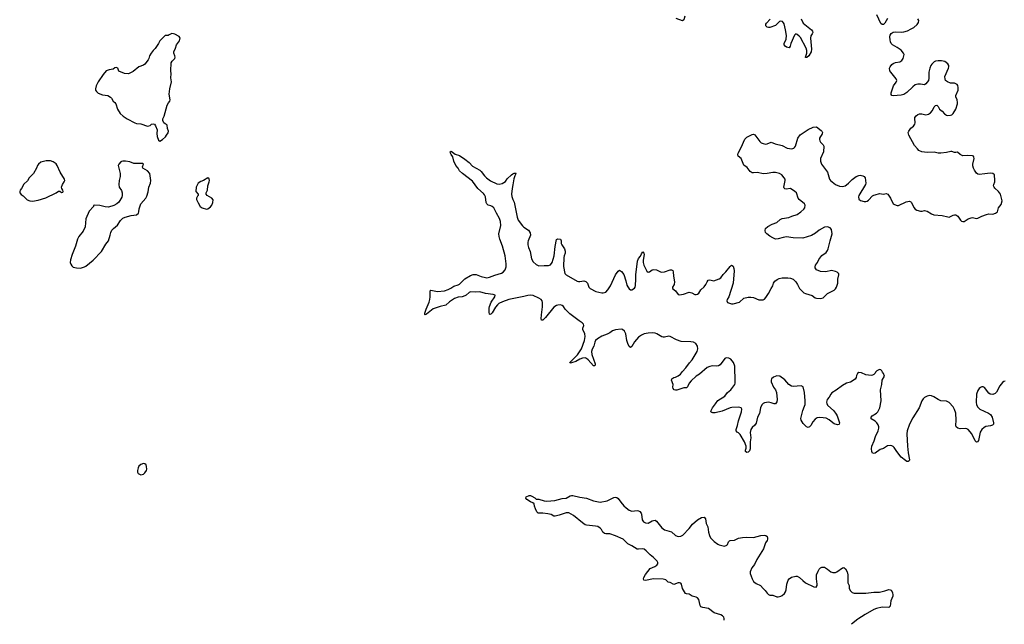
# Model space of a CAD drawing. Header units: inches. Extents: x 1843750 to 1959452, y 907112 to 1016326.
# Tile 1 of 137: x 1844541 to 1858937, y 909926 to 918758. Entities that reach past the tile are written whole.
import ezdxf

# ---------------------------------------------------------------- set-up
doc = ezdxf.new("R2010")
doc.units = ezdxf.units.IN
doc.header["$MEASUREMENT"] = 0
for name, color, linetype in [('B8941', 7, 'Continuous'), ('B8950', 7, 'Continuous'), ('B8951', 7, 'Continuous')]:
    doc.layers.add(name, color=color, linetype=linetype)

msp = doc.modelspace()

# ---------------------------------------------------------------- linework, layer by layer
at = {"layer": 'B8941', "color": 6, "elevation": 800}
for points in [[(1846765, 918555), (1846724, 918536), (1846710, 918526), (1846670, 918526), (1846590, 918448), (1846571, 918410), (1846523, 918337), (1846491, 918310), (1846461, 918270), (1846441, 918230), (1846431, 918190), (1846419, 918170), (1846371, 918110), (1846350, 918094), (1846285, 918070), (1846199, 918001), (1846130, 917970), (1846073, 917973), (1845990, 918009), (1845974, 918050), (1845950, 918062), (1845930, 918055), (1845906, 918034), (1845850, 918027), (1845822, 918018), (1845807, 918010), (1845760, 917960), (1845686, 917850), (1845659, 917790), (1845648, 917750), (1845651, 917730), (1845663, 917710), (1845690, 917685), (1845750, 917662), (1845830, 917651), (1845870, 917627), (1845884, 917610), (1845905, 917570), (1845930, 917550), (1845946, 917530), (1845970, 917450), (1846010, 917390), (1846052, 917350), (1846110, 917309), (1846222, 917250), (1846250, 917243), (1846310, 917237), (1846410, 917201), (1846446, 917214), (1846470, 917231), (1846490, 917238), (1846510, 917232), (1846525, 917210), (1846551, 917150), (1846546, 917094), (1846551, 917050), (1846570, 916998), (1846590, 916986), (1846630, 917007), (1846674, 917046), (1846686, 917070), (1846713, 917107), (1846718, 917130), (1846704, 917170), (1846696, 917216), (1846689, 917229), (1846670, 917235), (1846649, 917250), (1846635, 917285), (1846634, 917310), (1846654, 917350), (1846699, 917510), (1846716, 917544), (1846737, 917570), (1846743, 917590), (1846726, 917670), (1846735, 917750), (1846758, 917850), (1846751, 917910), (1846754, 917970), (1846750, 918010), (1846756, 918130), (1846768, 918152), (1846810, 918190), (1846813, 918210), (1846809, 918230), (1846792, 918270), (1846792, 918290), (1846818, 918342), (1846833, 918390), (1846879, 918450), (1846889, 918490), (1846872, 918512), (1846810, 918549), (1846790, 918554)], [(1844990, 916697), (1844930, 916695), (1844890, 916688), (1844850, 916675), (1844816, 916650), (1844799, 916630), (1844784, 916590), (1844741, 916510), (1844681, 916450), (1844656, 916404), (1844602, 916358), (1844566, 916294), (1844547, 916270), (1844541, 916250), (1844543, 916230), (1844563, 916203), (1844590, 916185), (1844650, 916128), (1844690, 916113), (1844730, 916108), (1844810, 916120), (1844923, 916157), (1845072, 916228), (1845110, 916251), (1845130, 916251), (1845150, 916236), (1845170, 916238), (1845174, 916250), (1845170, 916268), (1845156, 916290), (1845153, 916310), (1845167, 916350), (1845193, 916390), (1845199, 916410), (1845196, 916430), (1845133, 916530), (1845090, 916630), (1845072, 916652), (1845030, 916684)], [(1846086, 916694), (1846047, 916693), (1846031, 916689), (1846020, 916680), (1845991, 916649), (1845981, 916630), (1845988, 916590), (1846011, 916510), (1846011, 916470), (1845994, 916410), (1845988, 916350), (1845995, 916310), (1846030, 916262), (1846039, 916230), (1846041, 916190), (1846033, 916167), (1845990, 916095), (1845961, 916070), (1845916, 916044), (1845838, 916022), (1845790, 916024), (1845710, 916045), (1845630, 916048), (1845618, 916042), (1845618, 916030), (1845557, 915963), (1845508, 915850), (1845496, 915730), (1845467, 915670), (1845407, 915590), (1845388, 915552), (1845359, 915450), (1845308, 915330), (1845283, 915250), (1845281, 915210), (1845286, 915186), (1845301, 915161), (1845323, 915143), (1845372, 915132), (1845430, 915130), (1845490, 915148), (1845510, 915158), (1845614, 915246), (1845735, 915370), (1845802, 915478), (1845840, 915530), (1845865, 915610), (1845872, 915650), (1845890, 915686), (1845910, 915710), (1845970, 915755), (1846014, 915826), (1846050, 915859), (1846085, 915875), (1846170, 915899), (1846250, 915907), (1846277, 915930), (1846285, 915950), (1846287, 915993), (1846314, 916070), (1846384, 916150), (1846401, 916179), (1846418, 916242), (1846427, 916310), (1846453, 916370), (1846459, 916410), (1846442, 916510), (1846409, 916550), (1846343, 916590), (1846337, 916610), (1846349, 916650), (1846337, 916657), (1846330, 916660), (1846210, 916659), (1846150, 916684)], [(1847290, 916449), (1847230, 916409), (1847190, 916394), (1847151, 916370), (1847138, 916350), (1847122, 916310), (1847118, 916250), (1847151, 916209), (1847152, 916190), (1847141, 916179), (1847128, 916152), (1847128, 916130), (1847150, 916081), (1847181, 916030), (1847210, 916010), (1847270, 915991), (1847290, 915995), (1847310, 916008), (1847330, 916023), (1847350, 916050), (1847367, 916090), (1847369, 916129), (1847349, 916150), (1847284, 916190), (1847269, 916210), (1847269, 916230), (1847287, 916270), (1847290, 916330), (1847312, 916390), (1847315, 916410), (1847312, 916432)], [(1846350, 912274), (1846310, 912260), (1846284, 912236), (1846271, 912210), (1846261, 912170), (1846261, 912150), (1846271, 912130), (1846310, 912108), (1846350, 912119), (1846370, 912136), (1846394, 912170), (1846399, 912190), (1846397, 912230), (1846390, 912254), (1846370, 912272)]]:
    msp.add_lwpolyline(points, close=True, dxfattribs=at)
at = {"layer": 'B8950', "color": 6, "elevation": 700}
for points in [[(1854842, 909984), (1854843, 909990), (1854842, 910000)], [(1856797, 910000), (1856701, 909926)]]:
    msp.add_lwpolyline(points, dxfattribs=at)
at = {"layer": 'B8951', "color": 6, "elevation": 700}
for points in [[(1858950, 913479), (1858930, 913472), (1858910, 913456), (1858870, 913410), (1858824, 913316), (1858803, 913297), (1858770, 913285), (1858730, 913288), (1858710, 913301), (1858647, 913387), (1858630, 913393), (1858610, 913393), (1858590, 913386), (1858570, 913369), (1858550, 913341), (1858529, 913290), (1858524, 913170), (1858530, 913130), (1858550, 913100), (1858581, 913070), (1858708, 913008), (1858736, 912990), (1858761, 912950), (1858781, 912870), (1858779, 912850), (1858765, 912835), (1858736, 912824), (1858666, 912814), (1858640, 912800), (1858609, 912771), (1858586, 912734), (1858557, 912610), (1858547, 912593), (1858530, 912587), (1858510, 912607), (1858462, 912710), (1858410, 912773), (1858390, 912782), (1858370, 912785), (1858290, 912779), (1858258, 912790), (1858232, 912810), (1858226, 912830), (1858232, 912908), (1858230, 913010), (1858210, 913065), (1858190, 913102), (1858130, 913166), (1858090, 913187), (1858008, 913188), (1857968, 913208), (1857908, 913248), (1857870, 913265), (1857850, 913267), (1857810, 913260), (1857770, 913237), (1857750, 913218), (1857731, 913190), (1857693, 913087), (1857598, 912942), (1857550, 912850), (1857517, 912750), (1857511, 912710), (1857519, 912530), (1857531, 912430), (1857551, 912330), (1857546, 912314), (1857530, 912303), (1857510, 912306), (1857490, 912317), (1857430, 912367), (1857363, 912450), (1857327, 912507), (1857310, 912523), (1857290, 912535), (1857270, 912538), (1857230, 912533), (1857170, 912495), (1857123, 912477), (1857050, 912426), (1857030, 912421), (1857010, 912427), (1856998, 912450), (1856994, 912490), (1857000, 912530), (1857032, 912608), (1857051, 912670), (1857090, 912750), (1857100, 912790), (1857100, 912810), (1857090, 912842), (1857071, 912870), (1857050, 912891), (1856990, 912928), (1856989, 912950), (1857007, 912973), (1857068, 913010), (1857087, 913030), (1857116, 913090), (1857136, 913190), (1857125, 913350), (1857145, 913430), (1857149, 913490), (1857186, 913550), (1857171, 913590), (1857155, 913610), (1857146, 913630), (1857130, 913645), (1857110, 913647), (1857072, 913630), (1857054, 913610), (1857047, 913593), (1857030, 913577), (1857010, 913565), (1856990, 913562), (1856950, 913564), (1856912, 913572), (1856850, 913601), (1856810, 913603), (1856790, 913589), (1856778, 913562), (1856772, 913530), (1856755, 913505), (1856690, 913464), (1856630, 913446), (1856570, 913416), (1856476, 913344), (1856413, 913307), (1856399, 913290), (1856375, 913245), (1856348, 913210), (1856338, 913170), (1856341, 913150), (1856350, 913129), (1856445, 913045), (1856477, 912997), (1856491, 912970), (1856527, 912870), (1856524, 912850), (1856516, 912844), (1856498, 912842), (1856450, 912855), (1856430, 912867), (1856375, 912915), (1856330, 912936), (1856290, 912944), (1856230, 912947), (1856200, 912940), (1856170, 912921), (1856137, 912883), (1856109, 912830), (1856090, 912808), (1856070, 912800), (1856044, 912810), (1855998, 912858), (1855967, 912907), (1855962, 912930), (1855989, 913051), (1856017, 913110), (1856023, 913137), (1856024, 913190), (1856014, 913310), (1855994, 913394), (1855969, 913410), (1855850, 913402), (1855826, 913406), (1855788, 913428), (1855730, 913496), (1855653, 913550), (1855610, 913555), (1855563, 913537), (1855535, 913510), (1855529, 913490), (1855529, 913470), (1855564, 913390), (1855591, 913351), (1855607, 913310), (1855615, 913210), (1855610, 913175), (1855590, 913147), (1855570, 913146), (1855530, 913163), (1855490, 913169), (1855430, 913161), (1855410, 913152), (1855390, 913130), (1855374, 913090), (1855355, 913005), (1855326, 912950), (1855310, 912863), (1855290, 912836), (1855250, 912800), (1855231, 912769), (1855223, 912730), (1855230, 912650), (1855222, 912590), (1855222, 912490), (1855210, 912462), (1855190, 912441), (1855170, 912435), (1855152, 912452), (1855152, 912470), (1855161, 912499), (1855163, 912530), (1855139, 912590), (1855077, 912697), (1855050, 912722), (1855030, 912732), (1855014, 912754), (1855014, 912770), (1855034, 912830), (1855050, 912900), (1855096, 913030), (1855098, 913070), (1855090, 913087), (1855057, 913097), (1854954, 913094), (1854930, 913089), (1854810, 913040), (1854710, 913016), (1854675, 913015), (1854660, 913020), (1854647, 913030), (1854650, 913050), (1854671, 913090), (1854716, 913144), (1854750, 913197), (1854850, 913259), (1854890, 913310), (1854936, 913350), (1854996, 913430), (1855003, 913450), (1855004, 913470), (1854995, 913695), (1854977, 913750), (1854938, 913798), (1854910, 913816), (1854870, 913817), (1854850, 913807), (1854782, 913718), (1854759, 913701), (1854730, 913695), (1854670, 913703), (1854630, 913694), (1854590, 913675), (1854478, 913582), (1854430, 913550), (1854357, 913483), (1854329, 913450), (1854306, 913394), (1854290, 913380), (1854250, 913380), (1854150, 913345), (1854130, 913344), (1854109, 913349), (1854093, 913370), (1854089, 913390), (1854093, 913430), (1854071, 913490), (1854075, 913510), (1854104, 913530), (1854130, 913536), (1854170, 913554), (1854201, 913579), (1854230, 913619), (1854280, 913670), (1854334, 913746), (1854372, 913788), (1854444, 913910), (1854458, 913950), (1854453, 913990), (1854426, 914026), (1854390, 914047), (1854353, 914053), (1854210, 914059), (1854142, 914083), (1854050, 914129), (1854030, 914133), (1853970, 914119), (1853950, 914119), (1853930, 914123), (1853858, 914170), (1853830, 914180), (1853790, 914185), (1853730, 914181), (1853673, 914167), (1853630, 914148), (1853590, 914121), (1853532, 914050), (1853490, 913986), (1853470, 913969), (1853450, 913983), (1853432, 914030), (1853418, 914070), (1853404, 914170), (1853382, 914210), (1853356, 914230), (1853335, 914235), (1853250, 914227), (1853210, 914212), (1853170, 914183), (1853130, 914162), (1853050, 914136), (1852990, 914098), (1852961, 914070), (1852951, 914049), (1852934, 913990), (1852910, 913947), (1852902, 913910), (1852907, 913867), (1852955, 913730), (1852955, 913710), (1852950, 913700), (1852930, 913702), (1852850, 913790), (1852830, 913808), (1852810, 913818), (1852770, 913814), (1852730, 913800), (1852670, 913767), (1852610, 913744), (1852590, 913739), (1852585, 913750), (1852696, 913864), (1852757, 913950), (1852797, 914070), (1852808, 914128), (1852802, 914170), (1852773, 914230), (1852773, 914250), (1852791, 914290), (1852784, 914310), (1852765, 914330), (1852720, 914360), (1852583, 914463), (1852518, 914530), (1852490, 914569), (1852470, 914585), (1852450, 914591), (1852410, 914590), (1852390, 914584), (1852350, 914558), (1852230, 914408), (1852190, 914371), (1852170, 914369), (1852166, 914386), (1852169, 914449), (1852185, 914565), (1852186, 914626), (1852181, 914650), (1852163, 914670), (1852133, 914690), (1852050, 914730), (1852010, 914735), (1851970, 914730), (1851910, 914714), (1851690, 914670), (1851602, 914638), (1851548, 914612), (1851526, 914594), (1851499, 914561), (1851450, 914476), (1851430, 914456), (1851413, 914453), (1851410, 914454), (1851405, 914485), (1851405, 914545), (1851409, 914570), (1851436, 914630), (1851487, 914710), (1851492, 914732), (1851465, 914745), (1851350, 914760), (1851270, 914782), (1851210, 914778), (1851130, 914785), (1851110, 914774), (1851070, 914734), (1851050, 914723), (1851010, 914711), (1850950, 914706), (1850896, 914684), (1850823, 914637), (1850770, 914588), (1850690, 914570), (1850586, 914534), (1850490, 914457), (1850470, 914445), (1850464, 914450), (1850466, 914470), (1850485, 914530), (1850527, 914630), (1850538, 914670), (1850544, 914710), (1850540, 914780), (1850543, 914797), (1850550, 914805), (1850650, 914787), (1850750, 914797), (1850805, 914815), (1850845, 914835), (1850890, 914866), (1850950, 914886), (1850970, 914897), (1851049, 914971), (1851130, 915022), (1851170, 915034), (1851215, 915035), (1851286, 915006), (1851350, 914991), (1851370, 914989), (1851410, 914997), (1851490, 915028), (1851584, 915056), (1851611, 915069), (1851637, 915103), (1851652, 915150), (1851653, 915190), (1851637, 915310), (1851602, 915450), (1851560, 915550), (1851549, 915590), (1851548, 915632), (1851573, 915753), (1851569, 915810), (1851554, 915854), (1851511, 915930), (1851472, 916012), (1851450, 916030), (1851430, 916040), (1851390, 916049), (1851370, 916066), (1851362, 916090), (1851350, 916170), (1851338, 916198), (1851321, 916221), (1851241, 916290), (1851161, 916401), (1851016, 916510), (1850973, 916550), (1850951, 916591), (1850916, 916630), (1850887, 916690), (1850874, 916755), (1850848, 916790), (1850841, 916810), (1850835, 916830), (1850850, 916839), (1850910, 916796), (1850970, 916775), (1851050, 916722), (1851110, 916673), (1851160, 916620), (1851270, 916562), (1851290, 916543), (1851336, 916476), (1851365, 916450), (1851425, 916405), (1851519, 916359), (1851550, 916354), (1851596, 916364), (1851643, 916397), (1851670, 916432), (1851730, 916494), (1851750, 916508), (1851770, 916515), (1851795, 916515), (1851798, 916510), (1851793, 916507), (1851781, 916479), (1851767, 916433), (1851753, 916347), (1851739, 916290), (1851730, 916210), (1851735, 916175), (1851750, 916133), (1851771, 916091), (1851815, 915875), (1851831, 915831), (1851890, 915746), (1851910, 915726), (1851982, 915682), (1852006, 915646), (1852010, 915610), (1851976, 915530), (1851971, 915510), (1851970, 915470), (1851978, 915430), (1852003, 915370), (1852026, 915266), (1852050, 915222), (1852090, 915180), (1852130, 915163), (1852210, 915169), (1852270, 915165), (1852301, 915179), (1852327, 915213), (1852353, 915310), (1852370, 915445), (1852390, 915546), (1852410, 915557), (1852450, 915550), (1852458, 915530), (1852458, 915490), (1852465, 915470), (1852506, 915410), (1852516, 915376), (1852515, 915350), (1852500, 915310), (1852497, 915283), (1852493, 915153), (1852512, 915052), (1852520, 915040), (1852530, 915030), (1852690, 914938), (1852710, 914932), (1852730, 914933), (1852790, 914942), (1852816, 914936), (1852844, 914910), (1852864, 914850), (1852882, 914830), (1852966, 914790), (1853050, 914767), (1853073, 914767), (1853110, 914780), (1853141, 914810), (1853177, 914870), (1853251, 915030), (1853290, 915087), (1853310, 915099), (1853341, 915081), (1853375, 915035), (1853404, 914944), (1853419, 914879), (1853430, 914854), (1853450, 914827), (1853470, 914814), (1853490, 914814), (1853530, 914835), (1853539, 914850), (1853545, 914875), (1853550, 914970), (1853547, 915030), (1853574, 915230), (1853586, 915270), (1853616, 915304), (1853630, 915339), (1853650, 915367), (1853664, 915350), (1853670, 915330), (1853656, 915244), (1853657, 915210), (1853667, 915170), (1853710, 915086), (1853730, 915070), (1853750, 915076), (1853790, 915104), (1853810, 915110), (1853850, 915102), (1853910, 915074), (1853930, 915069), (1853970, 915077), (1854050, 915104), (1854070, 915106), (1854090, 915096), (1854095, 915075), (1854098, 915010), (1854117, 914930), (1854109, 914891), (1854087, 914850), (1854086, 914830), (1854130, 914799), (1854166, 914746), (1854190, 914737), (1854248, 914748), (1854330, 914778), (1854370, 914770), (1854410, 914744), (1854430, 914742), (1854450, 914748), (1854470, 914765), (1854498, 914810), (1854550, 914857), (1854573, 914890), (1854592, 914930), (1854609, 914951), (1854630, 914956), (1854690, 914945), (1854770, 914971), (1854790, 914988), (1854826, 915034), (1854867, 915073), (1854930, 915155), (1854950, 915173), (1854970, 915157), (1854983, 915123), (1854988, 915090), (1854973, 914910), (1854908, 914712), (1854886, 914670), (1854881, 914650), (1854890, 914627), (1854950, 914605), (1854970, 914606), (1855066, 914630), (1855130, 914688), (1855190, 914706), (1855230, 914707), (1855270, 914699), (1855350, 914667), (1855413, 914667), (1855430, 914677), (1855450, 914698), (1855490, 914759), (1855527, 914833), (1855553, 914870), (1855564, 914910), (1855582, 914938), (1855616, 914964), (1855644, 914976), (1855690, 914987), (1855770, 914989), (1855810, 914983), (1855850, 914968), (1855888, 914930), (1855913, 914890), (1855940, 914830), (1856007, 914767), (1856030, 914756), (1856127, 914727), (1856170, 914696), (1856190, 914690), (1856250, 914684), (1856290, 914695), (1856350, 914760), (1856450, 914807), (1856470, 914825), (1856484, 914850), (1856505, 914910), (1856504, 914970), (1856517, 915030), (1856515, 915050), (1856510, 915057), (1856494, 915070), (1856470, 915080), (1856410, 915092), (1856326, 915074), (1856250, 915080), (1856190, 915106), (1856171, 915131), (1856170, 915150), (1856178, 915170), (1856204, 915210), (1856224, 915256), (1856270, 915313), (1856330, 915356), (1856350, 915385), (1856360, 915410), (1856390, 915530), (1856421, 915630), (1856412, 915692), (1856390, 915719), (1856350, 915732), (1856310, 915726), (1856230, 915683), (1856178, 915642), (1856116, 915604), (1855990, 915569), (1855850, 915574), (1855750, 915587), (1855702, 915578), (1855630, 915555), (1855590, 915554), (1855550, 915570), (1855510, 915596), (1855465, 915630), (1855447, 915650), (1855441, 915679), (1855447, 915710), (1855481, 915739), (1855543, 915770), (1855610, 915797), (1855661, 915839), (1855690, 915856), (1855784, 915870), (1855830, 915889), (1855910, 915912), (1855964, 915950), (1856005, 915990), (1856018, 916010), (1856025, 916050), (1856015, 916070), (1855938, 916130), (1855924, 916150), (1855896, 916230), (1855875, 916250), (1855810, 916290), (1855745, 916285), (1855728, 916288), (1855717, 916297), (1855711, 916311), (1855735, 916410), (1855731, 916430), (1855719, 916450), (1855682, 916490), (1855650, 916510), (1855590, 916526), (1855550, 916526), (1855470, 916511), (1855410, 916509), (1855330, 916527), (1855270, 916519), (1855250, 916522), (1855222, 916542), (1855178, 916598), (1855130, 916633), (1855091, 916731), (1855047, 916767), (1855041, 916790), (1855046, 916810), (1855090, 916890), (1855145, 917015), (1855170, 917040), (1855250, 917079), (1855270, 917084), (1855290, 917078), (1855360, 916980), (1855382, 916962), (1855410, 916949), (1855450, 916942), (1855470, 916945), (1855530, 916970), (1855587, 916947), (1855690, 916919), (1855762, 916882), (1855830, 916874), (1855858, 916882), (1855870, 916890), (1855883, 916910), (1855920, 917030), (1855950, 917075), (1856070, 917156), (1856144, 917190), (1856193, 917193), (1856261, 917141), (1856270, 917130), (1856278, 917110), (1856274, 917090), (1856237, 917030), (1856235, 917010), (1856238, 916990), (1856248, 916970), (1856289, 916930), (1856297, 916910), (1856291, 916830), (1856249, 916731), (1856250, 916690), (1856265, 916650), (1856351, 916530), (1856379, 916430), (1856394, 916410), (1856470, 916350), (1856527, 916327), (1856570, 916324), (1856608, 916332), (1856630, 916345), (1856661, 916370), (1856710, 916424), (1856770, 916468), (1856810, 916483), (1856830, 916485), (1856870, 916477), (1856887, 916467), (1856900, 916450), (1856909, 916410), (1856910, 916370), (1856906, 916350), (1856809, 916190), (1856803, 916170), (1856810, 916135), (1856835, 916115), (1856890, 916103), (1856910, 916103), (1856930, 916109), (1856950, 916124), (1857010, 916186), (1857030, 916197), (1857050, 916200), (1857110, 916219), (1857170, 916208), (1857210, 916221), (1857232, 916210), (1857271, 916150), (1857310, 916070), (1857330, 916058), (1857370, 916044), (1857390, 916042), (1857504, 916096), (1857550, 916106), (1857570, 916100), (1857580, 916090), (1857615, 916015), (1857632, 915992), (1857656, 915976), (1857710, 915962), (1857738, 915962), (1857770, 915971), (1857790, 915968), (1857810, 915962), (1857870, 915922), (1857907, 915907), (1858030, 915899), (1858110, 915878), (1858130, 915876), (1858190, 915902), (1858210, 915908), (1858230, 915908), (1858259, 915890), (1858296, 915830), (1858310, 915816), (1858330, 915808), (1858350, 915812), (1858410, 915849), (1858450, 915864), (1858470, 915867), (1858530, 915856), (1858550, 915859), (1858610, 915890), (1858674, 915914), (1858710, 915922), (1858770, 915919), (1858810, 915931), (1858835, 915950), (1858844, 915970), (1858852, 916010), (1858890, 916059), (1858907, 916110), (1858881, 916210), (1858852, 916250), (1858798, 916298), (1858788, 916310), (1858781, 916330), (1858784, 916350), (1858799, 916390), (1858800, 916410), (1858792, 916492), (1858770, 916510), (1858730, 916514), (1858650, 916508), (1858570, 916496), (1858550, 916500), (1858530, 916517), (1858500, 916560), (1858486, 916590), (1858477, 916623), (1858477, 916650), (1858495, 916730), (1858492, 916752), (1858484, 916764), (1858471, 916771), (1858395, 916775), (1858330, 916768), (1858289, 916789), (1858250, 916824), (1858230, 916817), (1858210, 916816), (1858170, 916834), (1858155, 916835), (1858090, 916818), (1858010, 916811), (1857970, 916811), (1857910, 916821), (1857810, 916818), (1857730, 916830), (1857689, 916850), (1857666, 916870), (1857623, 916923), (1857541, 917070), (1857532, 917110), (1857539, 917130), (1857570, 917173), (1857610, 917203), (1857629, 917230), (1857633, 917250), (1857627, 917313), (1857630, 917330), (1857646, 917354), (1857670, 917374), (1857698, 917382), (1857730, 917382), (1857790, 917369), (1857830, 917378), (1857860, 917400), (1857889, 917430), (1857910, 917485), (1857930, 917506), (1857950, 917510), (1857972, 917490), (1857990, 917450), (1858030, 917421), (1858063, 917383), (1858090, 917366), (1858110, 917361), (1858150, 917364), (1858170, 917371), (1858190, 917386), (1858228, 917450), (1858253, 917530), (1858254, 917550), (1858248, 917590), (1858230, 917630), (1858228, 917650), (1858260, 917730), (1858262, 917770), (1858256, 917796), (1858247, 917810), (1858230, 917823), (1858210, 917830), (1858150, 917833), (1858107, 917850), (1858078, 917870), (1858070, 917890), (1858069, 917930), (1858122, 918050), (1858128, 918070), (1858125, 918090), (1858110, 918116), (1858067, 918147), (1858019, 918159), (1857970, 918160), (1857930, 918153), (1857910, 918142), (1857875, 918110), (1857863, 918090), (1857848, 918052), (1857835, 917990), (1857835, 917905), (1857830, 917870), (1857790, 917822), (1857770, 917809), (1857710, 917817), (1857670, 917818), (1857635, 917805), (1857601, 917779), (1857510, 917695), (1857470, 917667), (1857430, 917657), (1857310, 917647), (1857292, 917652), (1857284, 917664), (1857283, 917690), (1857317, 917790), (1857356, 917844), (1857366, 917870), (1857356, 917896), (1857276, 917990), (1857264, 918010), (1857260, 918050), (1857266, 918070), (1857290, 918105), (1857310, 918120), (1857346, 918134), (1857410, 918144), (1857439, 918161), (1857458, 918190), (1857470, 918230), (1857471, 918250), (1857464, 918270), (1857430, 918315), (1857370, 918354), (1857301, 918390), (1857283, 918410), (1857273, 918433), (1857266, 918466), (1857264, 918510), (1857268, 918532), (1857283, 918557), (1857310, 918575), (1857350, 918580), (1857430, 918578), (1857470, 918583), (1857522, 918598), (1857577, 918623), (1857614, 918646), (1857665, 918690), (1857684, 918716), (1857689, 918749), (1857670, 918772)], [(1854268, 918810), (1854250, 918758), (1854230, 918740), (1854138, 918778)], [(1855965, 918770), (1855995, 918710), (1856116, 918610), (1856132, 918590), (1856136, 918570), (1856129, 918550), (1856110, 918524), (1856101, 918490), (1856117, 918330), (1856112, 918290), (1856080, 918230), (1856050, 918205), (1856030, 918205), (1856028, 918210), (1856048, 918272), (1856048, 918310), (1856041, 918341), (1855957, 918497), (1855939, 918519), (1855910, 918541), (1855890, 918550), (1855867, 918533), (1855816, 918410), (1855806, 918374), (1855790, 918348), (1855770, 918350), (1855750, 918359), (1855731, 918370), (1855718, 918390), (1855716, 918410), (1855747, 918473), (1855752, 918530), (1855739, 918610), (1855716, 918696), (1855710, 918714), (1855695, 918730), (1855670, 918738), (1855650, 918733), (1855590, 918673), (1855510, 918647), (1855490, 918643), (1855470, 918650), (1855452, 918670), (1855448, 918692), (1855459, 918710), (1855513, 918767)], [(1857230, 918776), (1857190, 918708), (1857172, 918690), (1857150, 918689), (1857130, 918703), (1857072, 918830)], [(1854842, 910000), (1854841, 910010), (1854834, 910030), (1854815, 910050), (1854790, 910062), (1854693, 910093), (1854610, 910156), (1854528, 910170), (1854502, 910182), (1854490, 910198), (1854468, 910288), (1854452, 910310), (1854430, 910324), (1854375, 910335), (1854330, 910365), (1854290, 910369), (1854277, 910377), (1854231, 910450), (1854218, 910510), (1854205, 910525), (1854190, 910531), (1854170, 910531), (1854106, 910506), (1854050, 910534), (1854023, 910543), (1853990, 910573), (1853970, 910582), (1853950, 910585), (1853810, 910592), (1853690, 910565), (1853667, 910570), (1853661, 910590), (1853665, 910610), (1853690, 910655), (1853761, 910739), (1853827, 910770), (1853854, 910790), (1853870, 910810), (1853872, 910828), (1853862, 910850), (1853810, 910901), (1853758, 910938), (1853700, 911000), (1853670, 911022), (1853650, 911028), (1853590, 911022), (1853570, 911025), (1853492, 911072), (1853430, 911099), (1853363, 911170), (1853250, 911219), (1853170, 911247), (1853110, 911248), (1853090, 911253), (1853068, 911270), (1853046, 911310), (1853030, 911330), (1852993, 911353), (1852961, 911361), (1852830, 911375), (1852810, 911381), (1852768, 911408), (1852637, 911517), (1852570, 911554), (1852530, 911554), (1852430, 911520), (1852370, 911505), (1852350, 911505), (1852309, 911529), (1852261, 911541), (1852190, 911550), (1852123, 911550), (1852104, 911570), (1852082, 911610), (1852067, 911650), (1852063, 911683), (1852042, 911702), (1852010, 911715), (1851955, 911750), (1851942, 911770), (1851948, 911790), (1851990, 911807), (1852010, 911805), (1852030, 911798), (1852072, 911772), (1852090, 911754), (1852130, 911755), (1852208, 911728), (1852246, 911726), (1852365, 911735), (1852470, 911763), (1852530, 911770), (1852590, 911804), (1852610, 911809), (1852630, 911808), (1852730, 911784), (1852830, 911768), (1852929, 911729), (1853030, 911708), (1853130, 911729), (1853230, 911778), (1853250, 911782), (1853270, 911777), (1853290, 911763), (1853328, 911708), (1853374, 911654), (1853406, 911626), (1853453, 911593), (1853490, 911577), (1853570, 911588), (1853590, 911585), (1853610, 911574), (1853628, 911550), (1853633, 911533), (1853644, 911450), (1853663, 911423), (1853691, 911410), (1853730, 911405), (1853790, 911438), (1853810, 911444), (1853830, 911445), (1853850, 911432), (1853872, 911410), (1853930, 911337), (1853970, 911305), (1854070, 911275), (1854130, 911221), (1854170, 911207), (1854206, 911215), (1854236, 911230), (1854330, 911324), (1854380, 911390), (1854450, 911454), (1854510, 911488), (1854550, 911491), (1854568, 911468), (1854578, 911398), (1854601, 911350), (1854612, 911270), (1854625, 911225), (1854642, 911190), (1854693, 911133), (1854750, 911096), (1854770, 911085), (1854847, 911067), (1854879, 911081), (1854889, 911090), (1854904, 911130), (1854917, 911143), (1854930, 911151), (1854990, 911154), (1855050, 911184), (1855110, 911193), (1855170, 911196), (1855270, 911192), (1855376, 911224), (1855427, 911227), (1855450, 911222), (1855469, 911209), (1855476, 911190), (1855476, 911170), (1855469, 911150), (1855445, 911115), (1855414, 911030), (1855392, 910988), (1855316, 910870), (1855282, 910798), (1855244, 910750), (1855220, 910690), (1855220, 910670), (1855248, 910588), (1855272, 910552), (1855310, 910523), (1855374, 910494), (1855410, 910447), (1855441, 910421), (1855470, 910381), (1855490, 910363), (1855510, 910353), (1855550, 910350), (1855610, 910327), (1855632, 910328), (1855670, 910336), (1855690, 910346), (1855724, 910376), (1855738, 910402), (1855747, 910430), (1855756, 910510), (1855776, 910570), (1855792, 910590), (1855827, 910613), (1855887, 910627), (1855910, 910627), (1855943, 910610), (1855990, 910563), (1856030, 910533), (1856150, 910471), (1856186, 910470), (1856201, 910490), (1856202, 910510), (1856190, 910590), (1856191, 910650), (1856216, 910704), (1856231, 910730), (1856250, 910749), (1856270, 910760), (1856290, 910762), (1856310, 910758), (1856350, 910733), (1856399, 910690), (1856430, 910680), (1856470, 910684), (1856490, 910692), (1856570, 910750), (1856590, 910755), (1856614, 910734), (1856637, 910690), (1856647, 910650), (1856650, 910530), (1856667, 910490), (1856670, 910450), (1856690, 910414), (1856711, 910390), (1856740, 910380), (1856790, 910378), (1856910, 910380), (1857030, 910393), (1857110, 910394), (1857153, 910407), (1857190, 910412), (1857250, 910436), (1857270, 910431), (1857282, 910422), (1857302, 910390), (1857308, 910352), (1857305, 910335), (1857278, 910270), (1857270, 910190), (1857260, 910180), (1857247, 910173), (1857150, 910176), (1857070, 910157), (1857030, 910142), (1856900, 910070), (1856850, 910033), (1856810, 910010), (1856797, 910000)]]:
    msp.add_lwpolyline(points, dxfattribs=at)

doc.saveas('drawing.dxf')
